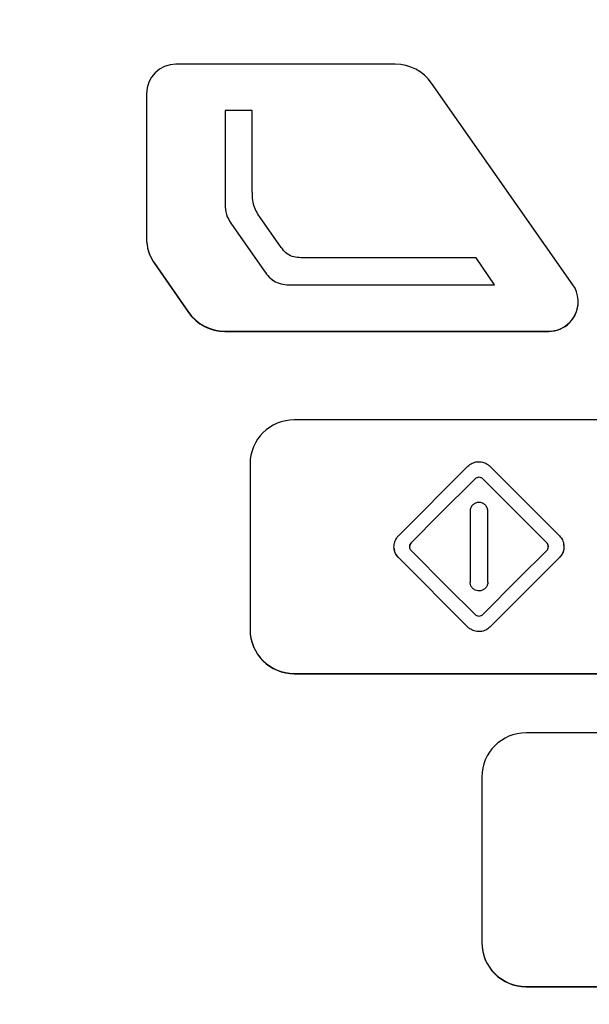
# Model space of a CAD drawing. Header units: millimetres. Extents: x -3.03 to 0.78, y -0.23 to 0.59.
# Tile 56 of 165: x 0.1457 to 0.165, y 0.1732 to 0.2066. Entities that reach past the tile are written whole.
import ezdxf

# ---------------------------------------------------------------- set-up
doc = ezdxf.new("R2010")
doc.units = ezdxf.units.MM

msp = doc.modelspace()

# ---------------------------------------------------------------- linework, layer by layer
at = {"color": 7, "linetype": 'Continuous', "lineweight": 25}
for p, q in [((0.158401, 0.205076), (0.150968, 0.205076)), ((0.164419, 0.197602), (0.15963, 0.204437)), ((0.149968, 0.204076), (0.149968, 0.19919)), ((0.15263, 0.203506), (0.15263, 0.200318)), ((0.153555, 0.203505), (0.15263, 0.203506)), ((0.153555, 0.200824), (0.153555, 0.203505)), ((0.153555, 0.203505), (0.153555, 0.203504)), ((0.153555, 0.200824), (0.153555, 0.203504)), ((0.153555, 0.200824), (0.153555, 0.200824)), ((0.15263, 0.200318), (0.15263, 0.200317)), ((0.154538, 0.198863), (0.1538, 0.199915)), ((0.152828, 0.199687), (0.153961, 0.198069)), ((0.152828, 0.199687), (0.153961, 0.198069)), ((0.152828, 0.199687), (0.152828, 0.199687)), ((0.149968, 0.19919), (0.149968, 0.199181)), ((0.150238, 0.198332), (0.151396, 0.196671)), ((0.150238, 0.198332), (0.150238, 0.198323)), ((0.150238, 0.198323), (0.151396, 0.196662)), ((0.161136, 0.198512), (0.155382, 0.198515)), ((0.161758, 0.197601), (0.161136, 0.198512)), ((0.153961, 0.198069), (0.153961, 0.198069)), ((0.154862, 0.1976), (0.161758, 0.197601)), ((0.154862, 0.197601), (0.154862, 0.1976)), ((0.154862, 0.197601), (0.161758, 0.197601)), ((0.161758, 0.197601), (0.161758, 0.197601)), ((0.1646, 0.19702), (0.1646, 0.197029)), ((0.151396, 0.196671), (0.151396, 0.196662)), ((0.152626, 0.196029), (0.1636, 0.196029)), ((0.152626, 0.196029), (0.152626, 0.19602)), ((0.152626, 0.19602), (0.1636, 0.19602)), ((0.1636, 0.196029), (0.1636, 0.19602)), ((0.167493, 0.193026), (0.154977, 0.193026)), ((0.153477, 0.191526), (0.153477, 0.185927)), ((0.160864, 0.191452), (0.158509, 0.189098)), ((0.163962, 0.189098), (0.161607, 0.191452)), ((0.161104, 0.191024), (0.161104, 0.191024)), ((0.161367, 0.191024), (0.161367, 0.191024)), ((0.160935, 0.189927), (0.160935, 0.187526)), ((0.161536, 0.187526), (0.161536, 0.189927)), ((0.158938, 0.188858), (0.158938, 0.188858)), ((0.163533, 0.188858), (0.163533, 0.188858)), ((0.158509, 0.188355), (0.160864, 0.186)), ((0.158509, 0.188355), (0.160864, 0.186001)), ((0.158509, 0.188355), (0.158509, 0.188355)), ((0.161607, 0.186), (0.163962, 0.188355)), ((0.161607, 0.186001), (0.163962, 0.188355)), ((0.163962, 0.188355), (0.163962, 0.188355)), ((0.160935, 0.187526), (0.160935, 0.187525)), ((0.161536, 0.187526), (0.161536, 0.187525)), ((0.153477, 0.185927), (0.153477, 0.185918)), ((0.160864, 0.186001), (0.160864, 0.186)), ((0.161607, 0.186001), (0.161607, 0.186)), ((0.154977, 0.184427), (0.154977, 0.184418)), ((0.154977, 0.184427), (0.167493, 0.184427)), ((0.154977, 0.184418), (0.167493, 0.184418)), ((0.176246, 0.182418), (0.162833, 0.182418)), ((0.161333, 0.180919), (0.161333, 0.175319)), ((0.161333, 0.175319), (0.161333, 0.17531)), ((0.162833, 0.173819), (0.176246, 0.173819)), ((0.162833, 0.173819), (0.162833, 0.173811)), ((0.162833, 0.173811), (0.176246, 0.173811))]:
    msp.add_line(p, q, dxfattribs=at)
at = {"color": 7, "linetype": 'Continuous', "lineweight": 25, "flags": 128}
for points in [[(0.161104, 0.191024), (0.159891, 0.189811), (0.158938, 0.188858)], [(0.161104, 0.191024), (0.159891, 0.189811), (0.158938, 0.188858)], [(0.163533, 0.188858), (0.16232, 0.190071), (0.161367, 0.191024)], [(0.163533, 0.188858), (0.16232, 0.190071), (0.161367, 0.191024)], [(0.158938, 0.188595), (0.160151, 0.187382), (0.161104, 0.186429)], [(0.161367, 0.186429), (0.16258, 0.187642), (0.163533, 0.188595)]]:
    msp.add_lwpolyline(points, dxfattribs=at)
at = {"color": 7, "linetype": 'Continuous', "lineweight": 25}
for centre, radius, start, end in [((0.150968, 0.204076), 0.0009999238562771, 89.995637, 179.995636), ((0.158401, 0.203576), 0.001500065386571, 35.018134, 90.001306), ((0.151468, 0.19919), 0.0014996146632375, 180.000366, 214.882641), ((0.151468, 0.199181), 0.001499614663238, 180.000366, 214.882641), ((0.1636, 0.197029), 0.0009998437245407, 269.992414, 35.012731), ((0.1636, 0.19702), 0.0009999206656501, 269.995454, 359.995819), ((0.152626, 0.197529), 0.0015000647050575, 214.883861, 270.001315), ((0.152626, 0.19752), 0.0015000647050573, 214.883861, 270.001315), ((0.154977, 0.191526), 0.0014998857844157, 89.995637, 179.995636), ((0.154977, 0.185927), 0.0014998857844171, 180.004364, 270.004363), ((0.154977, 0.185918), 0.0014998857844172, 180.004364, 270.004363), ((0.162833, 0.180919), 0.0014998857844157, 89.995637, 179.995636), ((0.162833, 0.175319), 0.0014998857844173, 180.004364, 270.004363), ((0.162833, 0.175311), 0.0014998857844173, 180.004364, 270.004363)]:
    msp.add_arc(centre, radius, start, end, dxfattribs=at)
for points, knots in [([(0.2275955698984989, 0.155887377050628), (0.2276096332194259, 0.1563310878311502), (0.2275904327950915, 0.1567746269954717), (0.2275848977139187, 0.1576618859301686), (0.2275862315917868, 0.1581055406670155), (0.2275850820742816, 0.1594364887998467), (0.2275844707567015, 0.1603238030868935), (0.2275820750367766, 0.1629857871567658), (0.2275800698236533, 0.1647604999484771), (0.227575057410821, 0.1700848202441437), (0.2275719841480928, 0.1736343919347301), (0.2275627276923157, 0.1842829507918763), (0.227556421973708, 0.1913821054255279), (0.227535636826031, 0.2126776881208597), (0.2275221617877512, 0.2268694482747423), (0.2275086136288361, 0.2428216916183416), (0.2275067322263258, 0.2445939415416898), (0.2275035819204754, 0.2472519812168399), (0.2275027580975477, 0.2481379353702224), (0.2275016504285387, 0.2499097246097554), (0.2275010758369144, 0.2507955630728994), (0.2274937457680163, 0.2521243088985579), (0.2274920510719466, 0.2525672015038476), (0.2274971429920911, 0.2532314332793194), (0.2275037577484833, 0.2534536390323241), (0.2274764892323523, 0.2538934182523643), (0.2274374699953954, 0.2541104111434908), (0.2273039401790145, 0.2545352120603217), (0.2272136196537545, 0.2547353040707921), (0.2269914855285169, 0.2551138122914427), (0.226857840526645, 0.2552935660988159), (0.2264115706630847, 0.2557759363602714), (0.2260424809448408, 0.2560310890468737), (0.2254418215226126, 0.256281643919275), (0.2252305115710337, 0.2563453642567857), (0.2248022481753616, 0.2564200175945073), (0.2245839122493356, 0.2564307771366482), (0.2239314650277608, 0.2564709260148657), (0.2234963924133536, 0.2564989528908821), (0.2221908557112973, 0.25658690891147), (0.221319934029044, 0.2566484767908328), (0.2187045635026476, 0.2568192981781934), (0.2169580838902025, 0.2569258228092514), (0.213459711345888, 0.257131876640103), (0.2117078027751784, 0.2572302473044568), (0.2064451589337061, 0.2575113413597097), (0.2029271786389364, 0.2576800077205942), (0.1923505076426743, 0.2581300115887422), (0.1852691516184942, 0.2583573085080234), (0.1710774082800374, 0.2586550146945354), (0.1639658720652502, 0.2587248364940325), (0.1497494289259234, 0.2587050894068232), (0.1426403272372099, 0.258612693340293), (0.1284557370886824, 0.2582752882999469), (0.1213803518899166, 0.2580320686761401), (0.1108152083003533, 0.2575553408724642), (0.1073017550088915, 0.2573774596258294), (0.1020464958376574, 0.2570822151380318), (0.1002975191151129, 0.2569794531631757), (0.0968054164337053, 0.2567593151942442), (0.0950623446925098, 0.2566408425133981), (0.0928864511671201, 0.2564984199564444), (0.0924514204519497, 0.2564702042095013), (0.0917990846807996, 0.2564285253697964), (0.0915806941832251, 0.2564160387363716), (0.0911554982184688, 0.2563402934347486), (0.090948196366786, 0.2562798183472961), (0.0905448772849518, 0.2561106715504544), (0.0903525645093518, 0.2560036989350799), (0.0899978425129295, 0.255752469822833), (0.0898321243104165, 0.2556052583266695), (0.0895365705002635, 0.2552776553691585), (0.0894080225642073, 0.2550999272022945), (0.0891888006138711, 0.2547170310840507), (0.0890988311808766, 0.2545114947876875), (0.0889680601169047, 0.2540920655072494), (0.0889255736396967, 0.253874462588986), (0.0889013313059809, 0.2535412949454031), (0.0889006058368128, 0.2534299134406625), (0.0889015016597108, 0.2532072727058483), (0.0889022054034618, 0.2530959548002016), (0.0889039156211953, 0.2525393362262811), (0.0889027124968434, 0.2520939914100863), (0.0888984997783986, 0.2507579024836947), (0.0888984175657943, 0.24986714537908), (0.0888950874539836, 0.2454130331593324), (0.088890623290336, 0.2418487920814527), (0.0888742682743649, 0.2240236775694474), (0.0888613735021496, 0.2097508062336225), (0.0888415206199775, 0.1883362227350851), (0.0888352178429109, 0.1811972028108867), (0.0888253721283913, 0.170489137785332), (0.0888221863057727, 0.1669197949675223), (0.088816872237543, 0.1615662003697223), (0.0888148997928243, 0.1597817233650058), (0.0888135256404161, 0.1575511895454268), (0.0888129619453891, 0.1571050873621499), (0.088812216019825, 0.156435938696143), (0.0888125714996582, 0.1562128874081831), (0.0888110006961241, 0.1557667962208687), (0.088819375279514, 0.1555447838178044), (0.0888699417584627, 0.1551071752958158), (0.088909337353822, 0.1548908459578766), (0.0890163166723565, 0.1544631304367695), (0.089084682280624, 0.1542500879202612), (0.0893306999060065, 0.1536341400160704), (0.0895455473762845, 0.1532528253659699), (0.0898247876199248, 0.1529086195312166)], [0, 0, 0, 0, 0.0039062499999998, 0.0039062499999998, 0.0078124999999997, 0.0078124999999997, 0.0156249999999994, 0.0156249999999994, 0.0312499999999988, 0.0312499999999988, 0.0624999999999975, 0.0624999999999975, 0.124999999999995, 0.124999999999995, 0.2499999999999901, 0.2499999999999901, 0.2656249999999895, 0.2656249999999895, 0.2734374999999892, 0.2734374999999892, 0.2812499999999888, 0.2812499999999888, 0.2851562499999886, 0.2851562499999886, 0.2871093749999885, 0.2871093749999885, 0.2890624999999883, 0.2890624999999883, 0.2910156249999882, 0.2910156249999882, 0.2929687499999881, 0.2929687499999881, 0.2968749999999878, 0.2968749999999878, 0.2988281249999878, 0.2988281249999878, 0.3007812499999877, 0.3007812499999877, 0.3046874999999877, 0.3046874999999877, 0.3124999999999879, 0.3124999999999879, 0.3281249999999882, 0.3281249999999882, 0.3437499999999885, 0.3437499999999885, 0.3749999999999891, 0.3749999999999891, 0.4374999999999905, 0.4374999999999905, 0.4999999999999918, 0.4999999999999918, 0.5624999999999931, 0.5624999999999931, 0.6249999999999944, 0.6249999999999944, 0.6562499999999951, 0.6562499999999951, 0.6718749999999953, 0.6718749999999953, 0.6874999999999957, 0.6874999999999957, 0.6914062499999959, 0.6914062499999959, 0.6933593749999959, 0.6933593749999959, 0.6953124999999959, 0.6953124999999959, 0.697265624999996, 0.697265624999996, 0.699218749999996, 0.699218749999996, 0.701171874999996, 0.701171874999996, 0.703124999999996, 0.703124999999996, 0.7050781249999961, 0.7050781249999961, 0.706054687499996, 0.706054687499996, 0.707031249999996, 0.707031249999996, 0.7109374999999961, 0.7109374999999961, 0.7187499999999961, 0.7187499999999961, 0.7499999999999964, 0.7499999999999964, 0.8749999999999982, 0.8749999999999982, 0.9374999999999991, 0.9374999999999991, 0.9687499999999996, 0.9687499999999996, 0.9843749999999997, 0.9843749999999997, 0.9882812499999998, 0.9882812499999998, 0.9902343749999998, 0.9902343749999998, 0.9921874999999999, 0.9921874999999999, 0.9941406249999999, 0.9941406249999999, 0.9960937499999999, 0.9960937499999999, 1, 1, 1, 1]), ([(0.1537998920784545, 0.199915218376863), (0.1537535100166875, 0.1999813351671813), (0.1537106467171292, 0.2000495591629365), (0.1536387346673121, 0.2001942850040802), (0.153611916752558, 0.2002695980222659), (0.1535562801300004, 0.2005006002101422), (0.1535549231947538, 0.2006634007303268), (0.1535549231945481, 0.2008242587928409)], [0, 0, 0, 0, 0.25, 0.25, 0.5, 0.5, 1, 1, 1, 1]), ([(0.152629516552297, 0.2003175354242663), (0.1526295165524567, 0.2002049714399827), (0.1526458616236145, 0.2000948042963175), (0.1527133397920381, 0.199880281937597), (0.1527638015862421, 0.1997790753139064), (0.152828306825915, 0.1996870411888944)], [0, 0, 0, 0, 0.5, 0.5, 1, 1, 1, 1]), ([(0.152629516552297, 0.200317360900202), (0.1526295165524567, 0.2002047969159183), (0.1526458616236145, 0.2000946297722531), (0.1527133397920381, 0.1998801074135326), (0.1527638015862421, 0.199778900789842), (0.152828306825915, 0.19968686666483)], [0, 0, 0, 0, 0.5, 0.5, 1, 1, 1, 1]), ([(0.1553815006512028, 0.1985146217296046), (0.1553007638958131, 0.1985146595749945), (0.1552200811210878, 0.1985154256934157), (0.1550594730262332, 0.1985274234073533), (0.1549781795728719, 0.1985383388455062), (0.1548256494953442, 0.1985875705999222), (0.1547541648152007, 0.1986296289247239), (0.1546343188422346, 0.1987347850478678), (0.1545845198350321, 0.1987971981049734), (0.1545382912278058, 0.1988630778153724)], [0, 0, 0, 0, 0.25, 0.25, 0.5, 0.5, 0.75, 0.75, 1, 1, 1, 1]), ([(0.1539612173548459, 0.1980692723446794), (0.1540123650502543, 0.1979962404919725), (0.1540665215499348, 0.1979259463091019), (0.1541906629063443, 0.1977997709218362), (0.1542628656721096, 0.1977440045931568), (0.154420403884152, 0.1976627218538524), (0.1545074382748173, 0.1976360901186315), (0.1546830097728, 0.1976056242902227), (0.1547720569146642, 0.1976006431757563), (0.1548617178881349, 0.1976006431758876)], [0, 0, 0, 0, 0.25, 0.25, 0.5, 0.5, 0.75, 0.75, 1, 1, 1, 1]), ([(0.1539612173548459, 0.1980690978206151), (0.1540123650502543, 0.1979960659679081), (0.1540665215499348, 0.1979257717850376), (0.1541906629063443, 0.1977995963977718), (0.1542628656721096, 0.1977438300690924), (0.154420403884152, 0.197662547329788), (0.1545074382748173, 0.1976359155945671), (0.1546830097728, 0.1976054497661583), (0.1547720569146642, 0.1976004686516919), (0.1548617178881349, 0.1976004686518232)], [0, 0, 0, 0, 0.25, 0.25, 0.5, 0.5, 0.75, 0.75, 1, 1, 1, 1]), ([(0.1150824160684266, 0.0925874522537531), (0.1150823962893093, 0.092587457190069), (0.115082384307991, 0.0925874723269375), (0.1150823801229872, 0.0925874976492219), (0.0977766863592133, 0.1972993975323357), (0.1968723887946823, 0.0721749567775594), (0.1150824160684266, 0.0925874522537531)], [0, 0, 0, 0, 2.9019377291e-06, 2.9019377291e-06, 2.9019377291e-06, 2.9598412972e-06, 2.9598412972e-06, 2.9598412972e-06, 2.9598412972e-06]), ([(0.1608640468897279, 0.1914524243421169), (0.1609055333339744, 0.1914939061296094), (0.1609547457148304, 0.191528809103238), (0.1610604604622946, 0.1915796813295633), (0.1611184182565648, 0.1915963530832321), (0.1612349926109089, 0.1916094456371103), (0.1612952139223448, 0.1916060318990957), (0.1614096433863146, 0.1915798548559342), (0.1614654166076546, 0.1915566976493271), (0.1615150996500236, 0.1915254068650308), (0.1615480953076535, 0.1915046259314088), (0.1615789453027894, 0.1914799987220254), (0.1616065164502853, 0.1914524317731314)], [0, 0, 0, 0, 0.2144196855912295, 0.2144196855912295, 0.4288286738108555, 0.4288286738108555, 0.6434090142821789, 0.6434090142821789, 0.858375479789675, 0.858375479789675, 0.858375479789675, 1, 1, 1, 1]), ([(0.161366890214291, 0.1910237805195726), (0.1613578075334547, 0.1910318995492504), (0.161339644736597, 0.1910481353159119), (0.1612962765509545, 0.1910705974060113), (0.1612354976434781, 0.191082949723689), (0.1611746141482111, 0.1910707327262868), (0.1611310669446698, 0.1910482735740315), (0.1611128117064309, 0.1910319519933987), (0.1611036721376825, 0.1910237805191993)], [0, 0, 0, 0, 0.1252548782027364, 0.2504743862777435, 0.499625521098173, 0.748724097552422, 0.874197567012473, 1, 1, 1, 1]), ([(0.161366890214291, 0.1910236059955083), (0.1613578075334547, 0.191031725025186), (0.161339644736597, 0.1910479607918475), (0.1612962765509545, 0.191070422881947), (0.1612354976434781, 0.1910827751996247), (0.1611746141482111, 0.1910705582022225), (0.1611310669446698, 0.1910480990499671), (0.1611128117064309, 0.1910317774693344), (0.1611036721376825, 0.1910236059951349)], [0, 0, 0, 0, 0.1252548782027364, 0.2504743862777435, 0.499625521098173, 0.748724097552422, 0.874197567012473, 1, 1, 1, 1]), ([(0.161535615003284, 0.1899274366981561), (0.1615353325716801, 0.189937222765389), (0.1615347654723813, 0.1899568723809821), (0.1615287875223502, 0.1899957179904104), (0.1615145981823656, 0.190043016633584), (0.1614866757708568, 0.1900951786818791), (0.1614491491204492, 0.1901409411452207), (0.1614034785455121, 0.190178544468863), (0.1613512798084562, 0.1902064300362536), (0.1612946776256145, 0.1902237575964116), (0.1612357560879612, 0.1902295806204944), (0.1611767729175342, 0.1902238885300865), (0.161120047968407, 0.1902067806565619), (0.1610677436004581, 0.1901788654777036), (0.1610218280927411, 0.1901413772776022), (0.1609842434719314, 0.1900955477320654), (0.1609561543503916, 0.19004334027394), (0.1609419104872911, 0.1899960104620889), (0.1609358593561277, 0.1899570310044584), (0.1609353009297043, 0.1899373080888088), (0.1609350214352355, 0.1899274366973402)], [0, 0, 0, 0, 0.0311606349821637, 0.0625679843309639, 0.1249723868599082, 0.1875412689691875, 0.2499252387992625, 0.312474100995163, 0.3749055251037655, 0.437353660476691, 0.499886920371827, 0.562272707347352, 0.624843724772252, 0.687238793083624, 0.749751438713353, 0.812227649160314, 0.8746428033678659, 0.9372086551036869, 0.968572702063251, 1, 1, 1, 1]), ([(0.1585090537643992, 0.1883553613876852), (0.1584674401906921, 0.1883969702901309), (0.158432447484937, 0.1884463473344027), (0.1583815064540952, 0.1885524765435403), (0.1583648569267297, 0.1886106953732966), (0.1583520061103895, 0.1887277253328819), (0.1583556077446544, 0.1887881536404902), (0.1583822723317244, 0.1889027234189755), (0.1584056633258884, 0.1889584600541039), (0.1584371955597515, 0.189008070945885), (0.1584577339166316, 0.1890403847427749), (0.1584819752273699, 0.1890706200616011), (0.1585090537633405, 0.1890976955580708)], [0, 0, 0, 0, 0.215521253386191, 0.215521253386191, 0.4310566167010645, 0.4310566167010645, 0.646367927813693, 0.646367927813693, 0.8612172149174, 0.8612172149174, 0.8612172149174, 1, 1, 1, 1]), ([(0.1639616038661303, 0.1890977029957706), (0.1640032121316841, 0.1890561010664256), (0.1640381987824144, 0.1890067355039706), (0.1640891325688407, 0.1889006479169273), (0.1641057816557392, 0.1888424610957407), (0.1641186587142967, 0.1887254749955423), (0.1641150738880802, 0.1886650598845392), (0.1640884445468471, 0.188550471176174), (0.1640650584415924, 0.1884947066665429), (0.1640335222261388, 0.1884450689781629), (0.1640129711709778, 0.188412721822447), (0.1639887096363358, 0.1883824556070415), (0.1639616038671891, 0.1883553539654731)], [0, 0, 0, 0, 0.2153911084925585, 0.2153911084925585, 0.4307888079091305, 0.4307888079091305, 0.646076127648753, 0.646076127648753, 0.8610600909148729, 0.8610600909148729, 0.8610600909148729, 1, 1, 1, 1]), ([(0.1585090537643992, 0.1883551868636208), (0.158458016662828, 0.1884158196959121), (0.1583798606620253, 0.1885086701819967), (0.1583734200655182, 0.1886273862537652), (0.1583711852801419, 0.1886685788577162)], [0, 0, 0, 0, 0.6530157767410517, 1, 1, 1, 1]), ([(0.1589376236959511, 0.188858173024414), (0.15892949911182, 0.1888490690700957), (0.1589132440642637, 0.1888308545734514), (0.1588907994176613, 0.188787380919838), (0.1588785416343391, 0.1887265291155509), (0.1588907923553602, 0.1886657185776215), (0.1589131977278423, 0.1886222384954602), (0.1589294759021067, 0.188604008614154), (0.1589376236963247, 0.1885948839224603)], [0, 0, 0, 0, 0.125190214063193, 0.250471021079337, 0.499618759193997, 0.748727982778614, 0.874229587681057, 1, 1, 1, 1]), ([(0.1589376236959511, 0.1888579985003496), (0.1589195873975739, 0.1888364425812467), (0.1588919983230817, 0.1888034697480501), (0.1588898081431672, 0.1887614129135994), (0.1588890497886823, 0.1887468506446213)], [0, 0, 0, 0, 0.6537478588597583, 1, 1, 1, 1]), ([(0.1635329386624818, 0.1885948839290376), (0.163541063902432, 0.1886039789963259), (0.1635573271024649, 0.188622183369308), (0.1635797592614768, 0.1886656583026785), (0.1635920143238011, 0.18872650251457), (0.1635797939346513, 0.1887873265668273), (0.1635573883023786, 0.1888308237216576), (0.1635410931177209, 0.1888490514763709), (0.1635329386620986, 0.1888581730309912)], [0, 0, 0, 0, 0.1251369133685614, 0.250469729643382, 0.499627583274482, 0.748732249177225, 0.874260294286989, 1, 1, 1, 1]), ([(0.1635815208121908, 0.1887058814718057), (0.1635839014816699, 0.1887185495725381), (0.1635902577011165, 0.1887523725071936), (0.1635730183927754, 0.1888081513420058), (0.1635462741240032, 0.1888414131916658), (0.1635329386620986, 0.1888579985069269)], [0, 0, 0, 0, 0.2309082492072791, 0.6165087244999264, 0.9999999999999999, 0.9999999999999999, 0.9999999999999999, 0.9999999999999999]), ([(0.1640994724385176, 0.1887841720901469), (0.1641062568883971, 0.1887486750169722), (0.1641244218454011, 0.1886536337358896), (0.1640748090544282, 0.1884964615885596), (0.1639993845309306, 0.1884023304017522), (0.1639616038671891, 0.1883551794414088)], [0, 0, 0, 0, 0.2293064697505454, 0.613954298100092, 1, 1, 1, 1]), ([(0.161535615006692, 0.1875256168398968), (0.1615356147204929, 0.1874920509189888), (0.1615298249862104, 0.18745801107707), (0.1615076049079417, 0.1873946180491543), (0.1614908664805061, 0.1873643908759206), (0.1614489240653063, 0.1873119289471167), (0.1614231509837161, 0.18728896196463), (0.1613662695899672, 0.187253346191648), (0.1613343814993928, 0.1872401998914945), (0.1612689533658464, 0.1872253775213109), (0.1612345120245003, 0.1872235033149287), (0.1611678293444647, 0.1872311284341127), (0.1611346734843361, 0.1872407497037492), (0.1610741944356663, 0.1872700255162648), (0.1610460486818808, 0.1872901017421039), (0.1609986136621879, 0.1873378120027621), (0.1609786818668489, 0.187366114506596), (0.1609497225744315, 0.1874269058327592), (0.1609402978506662, 0.1874602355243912), (0.1609367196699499, 0.1874937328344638), (0.1609355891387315, 0.1875043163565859), (0.1609350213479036, 0.1875149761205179), (0.1609350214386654, 0.1875256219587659)], [0, 0, 0, 0, 0.107299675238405, 0.107299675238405, 0.2146079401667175, 0.2146079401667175, 0.3217956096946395, 0.3217956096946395, 0.428913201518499, 0.428913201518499, 0.536092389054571, 0.536092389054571, 0.6434398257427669, 0.6434398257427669, 0.7509892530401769, 0.7509892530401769, 0.858684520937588, 0.858684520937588, 0.966403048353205, 0.966403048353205, 0.966403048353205, 1, 1, 1, 1]), ([(0.161535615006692, 0.1875254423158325), (0.1615356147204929, 0.1874918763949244), (0.1615298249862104, 0.1874578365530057), (0.1615076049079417, 0.18739444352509), (0.1614908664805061, 0.1873642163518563), (0.1614489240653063, 0.1873117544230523), (0.1614231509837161, 0.1872887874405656), (0.1613662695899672, 0.1872531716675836), (0.1613343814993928, 0.1872400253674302), (0.1612689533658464, 0.1872252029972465), (0.1612345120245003, 0.1872233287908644), (0.1611678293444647, 0.1872309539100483), (0.1611346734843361, 0.1872405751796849), (0.1610741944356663, 0.1872698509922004), (0.1610460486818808, 0.1872899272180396), (0.1609986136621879, 0.1873376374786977), (0.1609786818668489, 0.1873659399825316), (0.1609497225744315, 0.1874267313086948), (0.1609402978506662, 0.1874600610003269), (0.1609367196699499, 0.1874935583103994), (0.1609355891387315, 0.1875041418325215), (0.1609350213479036, 0.1875148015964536), (0.1609350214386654, 0.1875254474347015)], [0, 0, 0, 0, 0.107299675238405, 0.107299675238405, 0.2146079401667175, 0.2146079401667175, 0.3217956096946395, 0.3217956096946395, 0.428913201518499, 0.428913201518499, 0.536092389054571, 0.536092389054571, 0.6434398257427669, 0.6434398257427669, 0.7509892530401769, 0.7509892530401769, 0.858684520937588, 0.858684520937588, 0.966403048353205, 0.966403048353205, 0.966403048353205, 1, 1, 1, 1]), ([(0.161103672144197, 0.1864292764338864), (0.1611127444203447, 0.1864211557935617), (0.1611308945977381, 0.1864049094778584), (0.1611742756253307, 0.1863824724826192), (0.1612350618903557, 0.1863701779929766), (0.161295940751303, 0.1863823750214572), (0.1613395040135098, 0.1864047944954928), (0.1613577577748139, 0.1864211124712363), (0.1613668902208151, 0.1864292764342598)], [0, 0, 0, 0, 0.125197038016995, 0.250471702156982, 0.499629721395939, 0.748730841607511, 0.874288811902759, 1, 1, 1, 1]), ([(0.1616065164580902, 0.1860006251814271), (0.1615650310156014, 0.1859591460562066), (0.1615158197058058, 0.1859242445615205), (0.1614101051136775, 0.1858733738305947), (0.1613521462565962, 0.1858567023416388), (0.1612355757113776, 0.1858436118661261), (0.1611753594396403, 0.1858470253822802), (0.1610609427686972, 0.18587319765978), (0.161005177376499, 0.1858963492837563), (0.1609555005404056, 0.1859276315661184), (0.1609224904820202, 0.1859484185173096), (0.160891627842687, 0.1859730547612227), (0.1608640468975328, 0.1860006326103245)], [0, 0, 0, 0, 0.2144170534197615, 0.2144170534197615, 0.428824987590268, 0.428824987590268, 0.643382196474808, 0.643382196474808, 0.8583162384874, 0.8583162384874, 0.8583162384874, 1, 1, 1, 1]), ([(0.1616065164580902, 0.1860004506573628), (0.1615650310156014, 0.1859589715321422), (0.1615158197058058, 0.1859240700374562), (0.1614101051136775, 0.1858731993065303), (0.1613521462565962, 0.1858565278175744), (0.1612355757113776, 0.1858434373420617), (0.1611753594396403, 0.1858468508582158), (0.1610609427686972, 0.1858730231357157), (0.161005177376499, 0.1858961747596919), (0.1609555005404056, 0.1859274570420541), (0.1609224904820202, 0.1859482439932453), (0.160891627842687, 0.1859728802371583), (0.1608640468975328, 0.1860004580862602)], [0, 0, 0, 0, 0.2144170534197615, 0.2144170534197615, 0.428824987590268, 0.428824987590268, 0.643382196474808, 0.643382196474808, 0.8583162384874, 0.8583162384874, 0.8583162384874, 1, 1, 1, 1])]:
    msp.add_open_spline(points, degree=3, knots=knots, dxfattribs=at)

doc.saveas('drawing.dxf')
